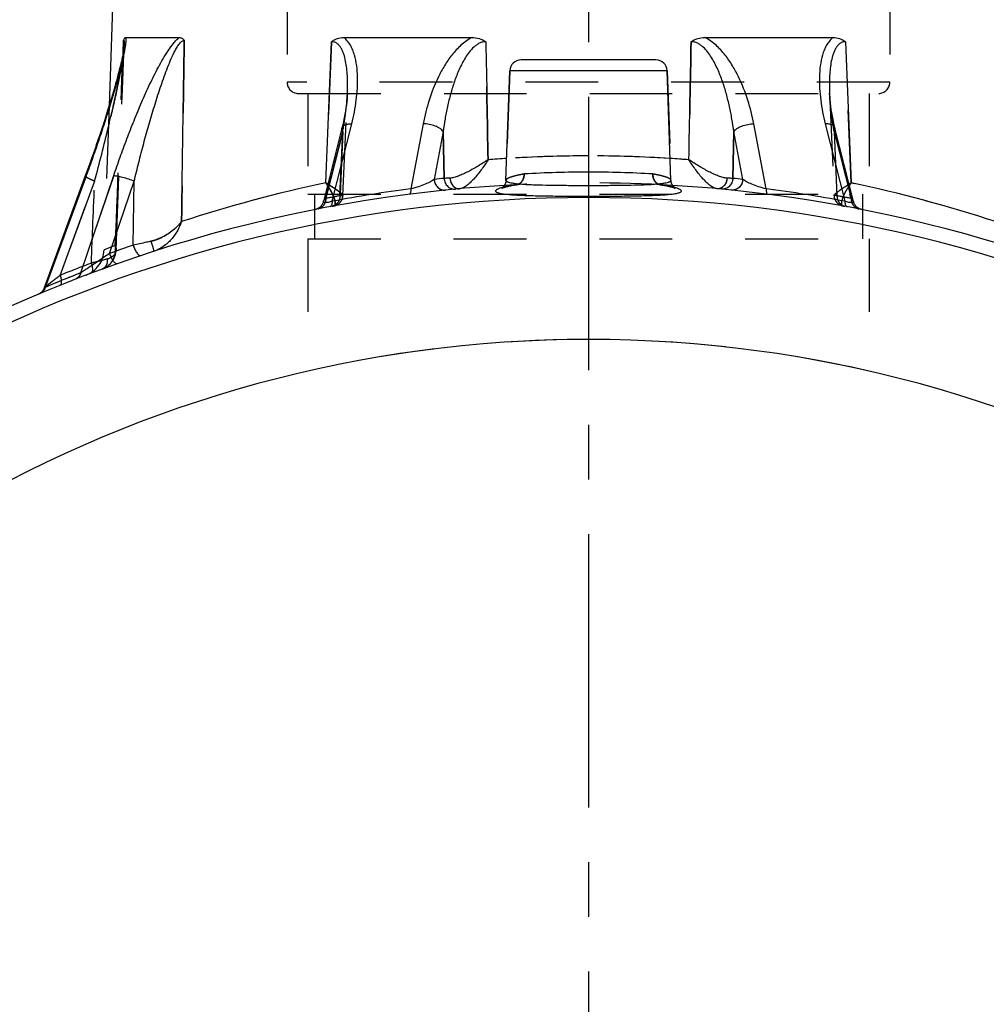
# Model space of a CAD drawing. Header units: millimetres. Extents: x 371 to 629, y 371 to 617.
# Tile 3 of 50: x 449 to 536, y 458 to 546. Entities that reach past the tile are written whole.
import ezdxf

# ---------------------------------------------------------------- set-up
doc = ezdxf.new("R2010")
doc.units = ezdxf.units.MM
doc.header["$LTSCALE"] = 65.185185
doc.linetypes.add('CENTER', pattern=[0.6, 0.375, -0.075, 0.075, -0.075])
doc.linetypes.add('HIDDEN', pattern=[0.2, 0.1, -0.1])
for name, color, linetype in [('ACHSEN_S', 7, 'CONTINUOUS'), ('FLAECHEN', 7, 'CONTINUOUS'), ('KOERPER', 7, 'CONTINUOUS'), ('KONST.EL_MIT_GEO', 7, 'CONTINUOUS')]:
    doc.layers.add(name, color=color, linetype=linetype)

msp = doc.modelspace()

# ---------------------------------------------------------------- linework, layer by layer
at = {"layer": 'ACHSEN_S', "color": 2, "linetype": 'CENTER'}
msp.add_line((500, 616.921), (500, 383.5), dxfattribs=at)
at = {"layer": 'FLAECHEN', "color": 7, "linetype": 'Continuous'}
for p, q in [((458.395, 574.002), (457.135, 537.905)), ((492.624, 531.233), (492.966, 541.035)), ((507.376, 531.233), (507.034, 541.035))]:
    msp.add_line(p, q, dxfattribs=at)
at = {"layer": 'FLAECHEN', "color": 8, "linetype": 'HIDDEN'}
for p, q in [((473.05, 549), (473.05, 540)), ((526.95, 549), (526.95, 540)), ((474.9, 539), (474.9, 530)), ((474.9, 539), (525.1, 539)), ((525.1, 539), (525.1, 530)), ((457.135, 537.905), (456.684, 525.003)), ((474.9, 530), (525.1, 530)), ((475.5, 530), (475.5, 526)), ((524.5, 530), (524.5, 526)), ((474.9, 526), (474.9, 514.164)), ((474.9, 526), (525.1, 526)), ((525.1, 526), (525.1, 514.164))]:
    msp.add_line(p, q, dxfattribs=at)
at = {"layer": 'FLAECHEN', "color": 7, "linetype": 'Continuous'}
msp.add_arc((500, 404.5), 112.5, 29.55991, 150.44009, dxfattribs=at)
at = {"layer": 'KOERPER', "color": 8, "linetype": 'HIDDEN'}
for p, q in [((492.966, 541.035), (492.624, 531.233)), ((507.034, 541.035), (507.376, 531.233))]:
    msp.add_line(p, q, dxfattribs=at)
at = {"layer": 'KONST.EL_MIT_GEO', "color": 8, "linetype": 'HIDDEN'}
for p, q in [((458.331, 539.361), (458.493, 543.342)), ((458.493, 543.352), (458.493, 543.336)), ((477.027, 543.626), (476.502, 530.995)), ((523.498, 530.995), (522.973, 543.626)), ((526.95, 540), (473.05, 540)), ((457.431, 538.885), (457.43, 538.884)), ((457.548, 539.286), (457.548, 539.285)), ((457.751, 525.019), (458.331, 539.365)), ((474.05, 539), (525.95, 539)), ((478.045, 529.879), (478.441, 539.011)), ((478.443, 539.038), (478.441, 539)), ((478.443, 539.038), (478.441, 539.001)), ((521.557, 539.038), (521.557, 539.038)), ((521.559, 539.003), (521.557, 539.038)), ((521.559, 539.011), (521.955, 529.879)), ((457.159, 537.984), (457.159, 537.983)), ((457.302, 538.453), (457.301, 538.452)), ((478.352, 537.973), (478.352, 537.972)), ((521.73, 537.405), (521.729, 537.407)), ((521.78, 537.11), (521.78, 537.113)), ((478.098, 536.501), (478.098, 536.498)), ((478.163, 536.811), (478.162, 536.808)), ((476.515, 529.607), (478.026, 535.584)), ((478.026, 535.584), (476.614, 530)), ((477.777, 529.847), (478.026, 535.584)), ((478.026, 535.584), (477.784, 530)), ((478.027, 536.184), (478.026, 536.181)), ((487.096, 531.401), (487.007, 535.584)), ((512.993, 535.584), (512.904, 531.401)), ((521.974, 536.183), (521.973, 536.184)), ((521.974, 535.584), (523.485, 529.607)), ((521.974, 535.584), (522.223, 529.847)), ((455.84, 531.166), (452.748, 522.733)), ((452.748, 522.733), (455.84, 531.166)), ((457.544, 531.651), (454.591, 522.959)), ((455.07, 531.606), (455.087, 531.651)), ((492.575, 530.965), (492.573, 530.961)), ((492.587, 531.005), (492.586, 531.001)), ((492.598, 531.047), (492.598, 531.043)), ((492.608, 531.09), (492.607, 531.087)), ((492.615, 531.136), (492.615, 531.132)), ((507.379, 531.182), (507.376, 531.233)), ((507.38, 531.178), (507.379, 531.182)), ((507.385, 531.131), (507.385, 531.134)), ((507.393, 531.085), (507.392, 531.088)), ((507.403, 531.041), (507.402, 531.044)), ((507.415, 530.998), (507.414, 531.002)), ((507.428, 530.958), (507.427, 530.961)), ((492.291, 530.562), (492.29, 530.561)), ((492.304, 530.572), (492.303, 530.571)), ((492.318, 530.584), (492.317, 530.583)), ((492.333, 530.597), (492.332, 530.596)), ((492.35, 530.612), (492.348, 530.61)), ((492.367, 530.628), (492.365, 530.627)), ((492.384, 530.646), (492.383, 530.645)), ((492.403, 530.666), (492.401, 530.664)), ((492.421, 530.688), (492.419, 530.686)), ((492.44, 530.711), (492.438, 530.709)), ((492.458, 530.736), (492.456, 530.734)), ((492.477, 530.763), (492.475, 530.761)), ((492.495, 530.792), (492.493, 530.79)), ((492.512, 530.823), (492.511, 530.82)), ((492.529, 530.856), (492.528, 530.853)), ((492.545, 530.89), (492.544, 530.887)), ((492.561, 530.926), (492.559, 530.923)), ((492.62, 530.647), (492.653, 530.655)), ((492.653, 530.655), (492.687, 530.664)), ((492.877, 530.707), (492.963, 530.725)), ((492.963, 530.725), (493.054, 530.744)), ((493.054, 530.744), (493.151, 530.763)), ((493.151, 530.763), (493.253, 530.782)), ((493.253, 530.782), (493.362, 530.801)), ((493.362, 530.801), (493.475, 530.821)), ((506.397, 530.842), (506.47, 530.83)), ((506.47, 530.83), (506.588, 530.81)), ((506.588, 530.81), (506.7, 530.79)), ((506.7, 530.79), (506.806, 530.771)), ((506.806, 530.771), (506.905, 530.752)), ((506.905, 530.752), (506.999, 530.733)), ((507.284, 530.671), (507.319, 530.662)), ((507.442, 530.92), (507.441, 530.923)), ((507.445, 530.63), (507.473, 530.623)), ((507.458, 530.883), (507.456, 530.886)), ((507.474, 530.849), (507.473, 530.851)), ((507.473, 530.623), (507.5, 530.615)), ((507.492, 530.816), (507.49, 530.818)), ((507.5, 530.615), (507.525, 530.608)), ((507.51, 530.785), (507.508, 530.787)), ((507.526, 530.608), (507.55, 530.601)), ((507.528, 530.756), (507.527, 530.758)), ((507.547, 530.729), (507.546, 530.731)), ((507.566, 530.704), (507.564, 530.706)), ((507.584, 530.681), (507.583, 530.683)), ((507.603, 530.66), (507.602, 530.661)), ((507.621, 530.64), (507.62, 530.642)), ((507.639, 530.623), (507.638, 530.624)), ((507.656, 530.607), (507.655, 530.608)), ((507.672, 530.592), (507.671, 530.593)), ((507.76, 530.529), (507.764, 530.527)), ((476.614, 530), (476.515, 529.607)), ((477.784, 530), (477.777, 529.847)), ((478.039, 529.873), (478.022, 529.872)), ((521.967, 529.761), (521.975, 529.718)), ((521.975, 529.718), (521.985, 529.675)), ((522.223, 529.847), (522.216, 530)), ((523.485, 529.607), (523.386, 530)), ((457.687, 525.4), (456.684, 525.003)), ((456.963, 524.189), (456.463, 524.059)), ((457.342, 523.884), (457.39, 523.948)), ((457.389, 523.946), (457.434, 524.012)), ((457.433, 524.01), (457.476, 524.078)), ((457.475, 524.076), (457.515, 524.146)), ((457.514, 524.145), (457.552, 524.217)), ((457.551, 524.215), (457.585, 524.289)), ((457.585, 524.288), (457.616, 524.363)), ((457.616, 524.362), (457.644, 524.44)), ((457.644, 524.439), (457.669, 524.517)), ((456.524, 523.294), (456.552, 523.305)), ((456.548, 523.303), (456.623, 523.334)), ((456.62, 523.332), (456.693, 523.366)), ((456.69, 523.364), (456.761, 523.4)), ((456.758, 523.399), (456.828, 523.437)), ((456.825, 523.436), (456.893, 523.477)), ((456.89, 523.475), (456.956, 523.52)), ((456.954, 523.518), (457.018, 523.565)), ((457.015, 523.563), (457.077, 523.612)), ((457.075, 523.61), (457.135, 523.662)), ((457.133, 523.66), (457.19, 523.714)), ((457.188, 523.713), (457.244, 523.769)), ((457.242, 523.767), (457.295, 523.827)), ((457.293, 523.825), (457.344, 523.886))]:
    msp.add_line(p, q, dxfattribs=at)
at = {"layer": 'KONST.EL_MIT_GEO', "color": 7, "linetype": 'Continuous'}
for p, q in [((458.421, 543.749), (458.372, 542.527)), ((458.634, 544), (463.4, 544)), ((476.502, 530.995), (477.027, 543.626)), ((478.118, 544), (489.585, 544)), ((510.415, 544), (521.882, 544)), ((522.973, 543.626), (523.498, 530.995)), ((458.349, 542.412), (458.328, 542.311)), ((458.368, 542.51), (458.349, 542.412)), ((458.386, 542.603), (458.368, 542.51)), ((458.403, 542.692), (458.386, 542.603)), ((458.418, 542.776), (458.403, 542.692)), ((458.432, 542.856), (458.418, 542.776)), ((458.444, 542.931), (458.432, 542.856)), ((458.188, 541.684), (458.142, 541.493)), ((458.23, 541.867), (458.188, 541.684)), ((458.257, 541.983), (458.23, 541.867)), ((458.282, 542.096), (458.257, 541.983)), ((458.306, 542.205), (458.282, 542.096)), ((458.328, 542.311), (458.306, 542.205)), ((506.034, 542), (493.966, 542)), ((457.981, 540.856), (457.92, 540.621)), ((458.039, 541.079), (457.981, 540.856)), ((458.092, 541.291), (458.039, 541.079)), ((458.142, 541.493), (458.092, 541.291)), ((507.034, 541.035), (492.966, 541.035)), ((457.709, 539.85), (457.603, 539.478)), ((457.783, 540.118), (457.709, 539.85)), ((457.854, 540.375), (457.783, 540.118)), ((457.92, 540.621), (457.854, 540.375)), ((457.49, 539.089), (457.368, 538.673)), ((457.603, 539.478), (457.49, 539.089)), ((457.232, 538.224), (457, 537.473)), ((457.368, 538.673), (457.232, 538.224)), ((457.001, 537.475), (456.872, 537.067)), ((456.737, 536.645), (456.594, 536.204)), ((456.873, 537.069), (456.737, 536.643)), ((477.076, 529.351), (478.827, 536.282)), ((485.215, 536.282), (484.12, 530.473)), ((515.88, 530.473), (514.785, 536.282)), ((521.173, 536.282), (522.924, 529.351)), ((456.446, 535.754), (456.291, 535.287)), ((456.595, 536.206), (456.446, 535.752)), ((477.957, 535.9), (476.3, 529.346)), ((487.007, 535.584), (486.203, 531.314)), ((487.007, 535.584), (487.096, 531.401)), ((512.904, 531.401), (512.993, 535.584)), ((513.797, 531.314), (512.993, 535.584)), ((523.7, 529.346), (522.043, 535.9)), ((456.13, 534.81), (455.96, 534.313)), ((456.292, 535.289), (456.129, 534.807)), ((455.784, 533.806), (455.598, 533.275)), ((455.961, 534.316), (455.783, 533.802)), ((455.405, 532.733), (455.201, 532.165)), ((455.599, 533.278), (455.404, 532.729)), ((455.202, 532.169), (455.005, 531.629)), ((455.005, 531.629), (451.332, 521.61)), ((455.07, 531.606), (451.421, 521.656)), ((454.591, 522.959), (457.544, 531.651)), ((455.087, 531.651), (455.07, 531.606)), ((457.172, 524.692), (459.372, 531.166)), ((459.294, 525.421), (459.372, 531.166))]:
    msp.add_line(p, q, dxfattribs=at)
for points in [[(458.493, 543.352), (458.493, 543.342), (458.492, 543.328), (458.491, 543.312), (458.49, 543.294), (458.488, 543.274), (458.486, 543.253), (458.484, 543.231), (458.482, 543.207), (458.479, 543.181), (458.476, 543.154), (458.472, 543.126), (458.468, 543.097), (458.464, 543.066), (458.46, 543.034), (458.455, 543.001), (458.45, 542.967), (458.444, 542.931)], [(478.443, 539.038), (478.441, 539.011), (478.427, 538.763), (478.408, 538.507), (478.383, 538.243), (478.352, 537.972), (478.314, 537.692), (478.27, 537.405), (478.22, 537.11), (478.162, 536.808), (478.098, 536.498), (478.026, 536.181), (477.957, 535.9)], [(522.043, 535.9), (521.973, 536.184), (521.902, 536.501), (521.837, 536.811), (521.78, 537.113), (521.729, 537.407), (521.686, 537.694), (521.648, 537.973), (521.617, 538.244), (521.592, 538.508), (521.572, 538.763), (521.559, 539.011), (521.557, 539.038)], [(492.624, 531.233), (492.624, 531.228), (492.621, 531.179), (492.615, 531.132), (492.607, 531.087), (492.598, 531.043), (492.586, 531.001), (492.573, 530.961), (492.559, 530.923), (492.544, 530.887), (492.528, 530.853), (492.511, 530.82), (492.493, 530.79), (492.475, 530.761), (492.456, 530.734), (492.438, 530.709), (492.419, 530.686), (492.401, 530.664), (492.383, 530.645), (492.365, 530.627), (492.348, 530.61), (492.332, 530.596), (492.317, 530.583), (492.303, 530.571), (492.29, 530.561), (492.278, 530.553), (492.268, 530.546), (492.259, 530.54), (492.251, 530.535), (492.245, 530.532), (492.241, 530.529), (492.238, 530.528), (492.237, 530.527)], [(507.76, 530.529), (507.762, 530.528), (507.763, 530.527), (507.764, 530.527), (507.763, 530.527), (507.76, 530.529), (507.756, 530.531), (507.75, 530.534), (507.743, 530.539), (507.735, 530.544), (507.725, 530.551), (507.713, 530.559), (507.701, 530.569), (507.687, 530.58), (507.672, 530.592), (507.656, 530.607), (507.639, 530.623), (507.621, 530.64), (507.603, 530.66), (507.584, 530.681), (507.566, 530.704), (507.547, 530.729), (507.528, 530.756), (507.51, 530.785), (507.492, 530.816), (507.474, 530.849), (507.458, 530.883), (507.442, 530.92), (507.428, 530.958), (507.415, 530.998), (507.403, 531.041), (507.393, 531.085), (507.385, 531.131), (507.38, 531.178), (507.376, 531.227), (507.376, 531.233)], [(476.3, 529.346), (476.291, 529.312), (476.278, 529.27), (476.263, 529.229), (476.246, 529.189), (476.228, 529.149), (476.207, 529.11), (476.186, 529.072), (476.162, 529.035), (476.137, 529), (476.11, 528.965), (476.082, 528.931), (476.053, 528.899), (476.022, 528.868), (475.99, 528.839), (475.956, 528.811), (475.921, 528.784), (475.886, 528.759), (475.849, 528.735), (475.811, 528.714), (475.772, 528.693), (475.732, 528.675), (475.692, 528.658), (475.651, 528.643), (475.609, 528.63), (475.567, 528.619), (475.524, 528.61)], [(524.476, 528.61), (524.433, 528.619), (524.391, 528.63), (524.349, 528.643), (524.308, 528.658), (524.268, 528.675), (524.228, 528.693), (524.189, 528.714), (524.151, 528.735), (524.114, 528.759), (524.079, 528.784), (524.044, 528.811), (524.01, 528.839), (523.978, 528.868), (523.947, 528.899), (523.918, 528.931), (523.89, 528.965), (523.863, 529), (523.838, 529.035), (523.814, 529.072), (523.793, 529.11), (523.772, 529.149), (523.754, 529.189), (523.737, 529.229), (523.722, 529.27), (523.709, 529.312), (523.7, 529.346)], [(451.332, 521.61), (451.321, 521.581), (451.305, 521.543), (451.287, 521.505), (451.267, 521.468), (451.246, 521.432), (451.224, 521.397), (451.2, 521.363), (451.175, 521.33), (451.148, 521.298), (451.12, 521.267), (451.091, 521.238), (451.061, 521.209), (451.029, 521.182), (450.997, 521.157)], [(450.997, 521.157), (450.963, 521.132), (450.928, 521.109), (450.893, 521.088), (450.856, 521.068), (450.819, 521.049), (450.782, 521.033)]]:
    msp.add_lwpolyline(points, dxfattribs=at)
at = {"layer": 'KONST.EL_MIT_GEO', "color": 8, "linetype": 'HIDDEN'}
for points in [[(478.314, 537.694), (478.271, 537.407), (478.22, 537.113), (478.22, 537.11)], [(521.686, 537.692), (521.648, 537.972), (521.648, 537.973)], [(521.902, 536.498), (521.838, 536.808), (521.837, 536.811)], [(492.624, 531.233), (492.621, 531.183), (492.621, 531.179)], [(492.237, 530.527), (492.237, 530.527), (492.238, 530.528), (492.241, 530.529), (492.245, 530.531), (492.251, 530.533), (492.258, 530.537), (492.267, 530.54), (492.277, 530.544), (492.288, 530.548), (492.301, 530.553), (492.315, 530.558), (492.331, 530.564), (492.348, 530.569), (492.366, 530.575), (492.385, 530.581), (492.406, 530.588), (492.428, 530.595)], [(492.429, 530.595), (492.452, 530.602), (492.477, 530.609)], [(492.476, 530.609), (492.502, 530.616), (492.53, 530.624), (492.559, 530.631), (492.589, 530.639), (492.62, 530.647)], [(492.687, 530.664), (492.722, 530.672), (492.759, 530.681)], [(492.759, 530.681), (492.797, 530.689), (492.836, 530.698), (492.877, 530.707)], [(493.475, 530.821), (493.595, 530.841), (493.603, 530.842)], [(506.999, 530.733), (507.087, 530.715), (507.129, 530.706), (507.17, 530.697), (507.209, 530.688), (507.247, 530.679), (507.283, 530.671)], [(507.318, 530.662), (507.352, 530.654), (507.384, 530.646)], [(507.385, 530.646), (507.415, 530.638), (507.445, 530.63)], [(507.55, 530.601), (507.573, 530.594), (507.595, 530.588), (507.615, 530.581), (507.634, 530.575), (507.652, 530.569), (507.669, 530.564), (507.684, 530.558), (507.698, 530.553), (507.711, 530.549), (507.722, 530.544), (507.732, 530.541), (507.741, 530.537), (507.748, 530.534), (507.754, 530.531), (507.758, 530.529), (507.76, 530.529)], [(477.221, 528.932), (477.261, 528.94), (477.304, 528.951), (477.346, 528.963), (477.388, 528.978), (477.43, 528.994), (477.47, 529.012), (477.51, 529.032), (477.548, 529.054), (477.586, 529.077), (477.623, 529.102), (477.659, 529.128), (477.693, 529.156), (477.726, 529.186), (477.758, 529.217), (477.788, 529.249), (477.817, 529.283), (477.845, 529.318), (477.87, 529.354), (477.895, 529.391), (477.917, 529.429), (477.938, 529.468), (477.957, 529.508), (477.974, 529.549), (477.99, 529.591), (478.003, 529.632), (478.015, 529.675), (478.025, 529.718), (478.033, 529.761), (478.039, 529.804), (478.043, 529.847), (478.045, 529.879)], [(521.955, 529.879), (521.957, 529.847), (521.961, 529.804), (521.967, 529.761)], [(521.985, 529.675), (521.997, 529.632), (522.01, 529.591), (522.026, 529.549)], [(522.026, 529.549), (522.043, 529.508), (522.062, 529.468), (522.083, 529.429), (522.105, 529.391), (522.13, 529.354), (522.155, 529.318), (522.183, 529.283), (522.212, 529.249), (522.242, 529.217), (522.274, 529.186), (522.307, 529.156), (522.341, 529.128), (522.377, 529.102), (522.414, 529.077), (522.452, 529.054), (522.49, 529.032), (522.53, 529.012), (522.57, 528.994), (522.612, 528.978), (522.654, 528.963), (522.696, 528.951), (522.739, 528.94), (522.779, 528.932)], [(457.669, 524.518), (457.691, 524.598), (457.71, 524.68), (457.725, 524.763), (457.738, 524.849), (457.746, 524.936), (457.751, 525.02)]]:
    msp.add_lwpolyline(points, dxfattribs=at)
for centre, radius, start, end in [((454.798, 543.502), 3.699, 357.46999, 357.66958), ((474.05, 540), 1, 180, 270), ((525.95, 540), 1, 270, 360), ((274.193, 579.898), 188.071, 344.9822, 346.50141), ((500.001, 418.131), 115.281, 90.00061, 94.46728), ((500, 418.166), 115.247, 90.00008, 93.63578), ((499.999, 418.15), 115.263, 86.36446, 89.99968), ((500, 418.155), 115.258, 85.53226, 89.99985), ((500, 433.108), 98.857, 90.00023, 93.33687), ((499.998, 433.068), 98.897, 86.66381, 89.99909), ((500.286, 416.595), 116.846, 101.74434, 108.29529), ((500, 404.5), 126.5, 86.59327, 93.40673), ((499.77, 416.802), 116.632, 71.69871, 78.26166), ((500.065, 407.704), 123.8, 97.40027, 100.7016), ((493.506, 531.441), 0.607, 272.93202, 279.17603), ((506.494, 531.441), 0.607, 260.82393, 267.07112), ((499.945, 407.769), 123.734, 79.29752, 82.60061), ((500.923, 404.465), 127.5, 100.45932, 101.03668), ((477.041, 529.914), 0.999, 280.41323, 357.65313), ((522.959, 529.914), 0.999, 182.34685, 259.58679), ((499.077, 404.465), 127.5, 78.96332, 79.54068), ((476.881, 529.734), 0.85, 280.46958, 288.95735), ((523.119, 529.734), 0.85, 251.04262, 259.53038), ((454.186, 525.09), 2.5, 290.81536, 358), ((604.937, -49.604), 592.566, 104.460819, 104.602614), ((500.382, 404.466), 127.499, 110.58991, 111.93782), ((500.649, 406.477), 125.257, 111.57419, 113.14179), ((500, 404.5), 112.5, 77.10817, 102.89183)]:
    msp.add_arc(centre, radius, start, end, dxfattribs=at)
at = {"layer": 'KONST.EL_MIT_GEO', "color": 7, "linetype": 'Continuous'}
for centre, radius, start, end in [((493.966, 541), 1, 90, 178), ((506.034, 541), 1, 2, 90), ((500.006, 418.063), 115.35, 93.63543, 94.46698), ((499.995, 418.07), 115.343, 85.533, 86.3646), ((500.23, 416.802), 116.632, 101.73834, 108.30129), ((470.197, 519.879), 12.779, 59.46666, 60.43767), ((470.842, 526.812), 7.038, 34.23659, 36.46511), ((499.077, 404.466), 127.499, 95.39193, 95.79496), ((500.923, 404.466), 127.499, 84.20504, 84.60807), ((529.868, 519.767), 12.909, 119.56721, 120.52848), ((529.183, 526.794), 7.069, 143.53981, 145.7585), ((499.714, 416.595), 116.846, 71.70471, 78.25566), ((500, 404.5), 126.5, 93.40673, 144.45093), ((500.055, 407.769), 123.734, 97.39939, 100.70248), ((493.731, 525.452), 5.33, 105.22661, 106.15033), ((500, 404.5), 126.5, 35.54907, 86.59327), ((506.312, 525.603), 5.173, 73.83559, 74.78667), ((499.935, 407.704), 123.8, 79.2984, 82.59973), ((500, 404.5), 125.188, 35.65012, 144.34988), ((499.618, 404.463), 127.502, 108.43722, 109.44528), ((500.632, 406.517), 125.214, 111.57392, 113.14206)]:
    msp.add_arc(centre, radius, start, end, dxfattribs=at)
for points, knots in [([(458.634, 544), (458.639, 543.921), (458.636, 543.745), (458.609, 543.464), (458.563, 543.15), (458.483, 542.691), (458.356, 542.087), (458.177, 541.339), (457.978, 540.567), (457.688, 539.511), (457.294, 538.173), (456.786, 536.555), (456.246, 534.924), (455.679, 533.287), (455.287, 532.196), (455.087, 531.651)], [0, 0, 0, 0, 0.018511, 0.040803, 0.065688, 0.092387, 0.14939, 0.209487, 0.271552, 0.334969, 0.46452, 0.596468, 0.729988, 0.864603, 1, 1, 1, 1]), ([(457.544, 531.651), (457.73, 532.199), (458.113, 533.296), (458.717, 534.934), (459.355, 536.566), (460.029, 538.187), (460.628, 539.522), (461.137, 540.574), (461.534, 541.347), (461.952, 542.099), (462.392, 542.815), (462.788, 543.37), (463.128, 543.759), (463.307, 543.927), (463.4, 544)], [0, 0, 0, 0, 0.126364, 0.253351, 0.380815, 0.508559, 0.63626, 0.699911, 0.763233, 0.825941, 0.887467, 0.946538, 0.974309, 1, 1, 1, 1]), ([(458.421, 543.749), (458.435, 543.788), (458.463, 543.855), (458.514, 543.937), (458.571, 543.988), (458.614, 544), (458.634, 544)], [0, 0, 0, 0, 0.35562, 0.628439, 0.833299, 1, 1, 1, 1]), ([(458.421, 543.749), (458.429, 543.75), (458.447, 543.743), (458.466, 543.717), (458.479, 543.678), (458.488, 543.629), (458.493, 543.57), (458.497, 543.476), (458.495, 543.403), (458.493, 543.352)], [0, 0, 0, 0, 0.05681, 0.126587, 0.221025, 0.34051, 0.48177, 0.640952, 1, 1, 1, 1]), ([(459.372, 531.166), (459.507, 531.723), (459.783, 532.839), (460.22, 534.51), (460.681, 536.178), (461.089, 537.563), (461.434, 538.666), (461.703, 539.49), (461.984, 540.309), (462.281, 541.119), (462.6, 541.913), (462.89, 542.556), (463.149, 543.042), (463.324, 543.322), (463.479, 543.519), (463.621, 543.665), (463.759, 543.751), (463.849, 543.749)], [0, 0, 0, 0, 0.127481, 0.255325, 0.383463, 0.511806, 0.576012, 0.640198, 0.704309, 0.76824, 0.831774, 0.894346, 0.924802, 0.953963, 0.967626, 0.980207, 1, 1, 1, 1]), ([(463.4, 544), (463.439, 544), (463.521, 543.99), (463.688, 543.925), (463.791, 543.826), (463.849, 543.749)], [0, 0, 0, 0, 0.224268, 0.45906, 1, 1, 1, 1]), ([(477.027, 543.626), (477.106, 543.689), (477.272, 543.799), (477.631, 543.956), (477.925, 544), (478.118, 544)], [0, 0, 0, 0, 0.256306, 0.507321, 1, 1, 1, 1]), ([(478.443, 539.038), (478.452, 539.266), (478.464, 539.72), (478.453, 540.398), (478.409, 541.066), (478.323, 541.72), (478.206, 542.251), (478.071, 542.654), (477.946, 542.94), (477.789, 543.202), (477.589, 543.428), (477.332, 543.592), (477.129, 543.628), (477.027, 543.626)], [0, 0, 0, 0, 0.132282, 0.263383, 0.393026, 0.520784, 0.645964, 0.707292, 0.76752, 0.826456, 0.884081, 0.941132, 1, 1, 1, 1]), ([(478.827, 536.282), (479.003, 536.978), (479.21, 538.03), (479.346, 539.436), (479.367, 540.467), (479.294, 541.471), (479.135, 542.279), (478.926, 542.886), (478.723, 543.31), (478.462, 543.694), (478.24, 543.909), (478.118, 544)], [0, 0, 0, 0, 0.266484, 0.396527, 0.524049, 0.648609, 0.769589, 0.828584, 0.886498, 0.94346, 1, 1, 1, 1]), ([(489.585, 544), (489.225, 543.819), (488.57, 543.341), (487.77, 542.458), (487.112, 541.494), (486.39, 540.161), (485.71, 538.429), (485.349, 536.997), (485.215, 536.282)], [0, 0, 0, 0, 0.132689, 0.262809, 0.390355, 0.515708, 0.760844, 1, 1, 1, 1]), ([(490.822, 543.626), (490.722, 543.628), (490.52, 543.603), (490.235, 543.494), (489.974, 543.335), (489.662, 543.078), (489.327, 542.701), (488.988, 542.206), (488.696, 541.689), (488.441, 541.156), (488.214, 540.615), (487.945, 539.885), (487.66, 538.961), (487.384, 537.841), (487.165, 536.715), (487.054, 535.961), (487.007, 535.585)], [0, 0, 0, 0, 0.032001, 0.064405, 0.096914, 0.129352, 0.193745, 0.257595, 0.320973, 0.383958, 0.446612, 0.508976, 0.63294, 0.756043, 0.878377, 1, 1, 1, 1]), ([(489.585, 544), (489.802, 544), (490.241, 543.943), (490.643, 543.751), (490.822, 543.626)], [0, 0, 0, 0, 0.498856, 1, 1, 1, 1]), ([(509.178, 543.626), (509.357, 543.751), (509.759, 543.943), (510.198, 544), (510.415, 544)], [0, 0, 0, 0, 0.501144, 1, 1, 1, 1]), ([(512.993, 535.585), (512.946, 535.961), (512.835, 536.715), (512.616, 537.841), (512.34, 538.961), (512.055, 539.885), (511.786, 540.615), (511.559, 541.156), (511.304, 541.689), (511.012, 542.206), (510.673, 542.701), (510.338, 543.078), (510.026, 543.335), (509.765, 543.494), (509.48, 543.603), (509.278, 543.628), (509.178, 543.626)], [0, 0, 0, 0, 0.121623, 0.243957, 0.367059, 0.491023, 0.553388, 0.616041, 0.679026, 0.742404, 0.806255, 0.870648, 0.903086, 0.935596, 0.967999, 1, 1, 1, 1]), ([(514.785, 536.282), (514.651, 536.997), (514.29, 538.429), (513.61, 540.161), (512.888, 541.494), (512.23, 542.458), (511.43, 543.341), (510.775, 543.819), (510.415, 544)], [0, 0, 0, 0, 0.239156, 0.484291, 0.609643, 0.737189, 0.867311, 1, 1, 1, 1]), ([(521.882, 544), (521.76, 543.909), (521.538, 543.694), (521.277, 543.31), (521.074, 542.886), (520.865, 542.279), (520.706, 541.471), (520.633, 540.467), (520.654, 539.436), (520.79, 538.03), (520.997, 536.978), (521.173, 536.282)], [0, 0, 0, 0, 0.056541, 0.113503, 0.171417, 0.230413, 0.351392, 0.475952, 0.603473, 0.733517, 1, 1, 1, 1]), ([(522.973, 543.626), (522.871, 543.628), (522.668, 543.592), (522.411, 543.428), (522.211, 543.202), (522.054, 542.94), (521.929, 542.654), (521.794, 542.251), (521.677, 541.72), (521.591, 541.066), (521.547, 540.398), (521.536, 539.72), (521.548, 539.266), (521.557, 539.038)], [0, 0, 0, 0, 0.058867, 0.115918, 0.173544, 0.232481, 0.292709, 0.354037, 0.479217, 0.606975, 0.736618, 0.867718, 1, 1, 1, 1]), ([(521.882, 544), (522.075, 544), (522.369, 543.956), (522.728, 543.799), (522.894, 543.689), (522.973, 543.626)], [0, 0, 0, 0, 0.492678, 0.743694, 1, 1, 1, 1]), ([(477.957, 535.9), (477.964, 535.928), (477.988, 535.986), (478.049, 536.062), (478.133, 536.127), (478.281, 536.204), (478.516, 536.267), (478.718, 536.281), (478.827, 536.282)], [0, 0, 0, 0, 0.088017, 0.18163, 0.2852, 0.401403, 0.674802, 1, 1, 1, 1]), ([(487.007, 535.584), (486.933, 535.691), (486.704, 535.888), (486.275, 536.1), (485.763, 536.243), (485.397, 536.281), (485.215, 536.282)], [0, 0, 0, 0, 0.197963, 0.4458, 0.722717, 1, 1, 1, 1]), ([(512.993, 535.584), (513.067, 535.691), (513.296, 535.888), (513.725, 536.1), (514.237, 536.243), (514.603, 536.281), (514.785, 536.282)], [0, 0, 0, 0, 0.197963, 0.4458, 0.722717, 1, 1, 1, 1]), ([(522.043, 535.9), (522.036, 535.928), (522.012, 535.986), (521.951, 536.062), (521.867, 536.127), (521.719, 536.204), (521.484, 536.267), (521.282, 536.281), (521.173, 536.282)], [0, 0, 0, 0, 0.088017, 0.18163, 0.2852, 0.401403, 0.674802, 1, 1, 1, 1]), ([(491.022, 533.063), (490.729, 532.872), (490.143, 532.501), (489.397, 532.077), (488.803, 531.786), (488.383, 531.61), (487.99, 531.482), (487.733, 531.435), (487.613, 531.428)], [0, 0, 0, 0, 0.275237, 0.546245, 0.675043, 0.795777, 0.905167, 1, 1, 1, 1]), ([(491.022, 533.063), (490.823, 532.755), (490.421, 532.164), (489.878, 531.479), (489.425, 531.016), (489.103, 530.744), (488.794, 530.553), (488.579, 530.483), (488.479, 530.474)], [0, 0, 0, 0, 0.296785, 0.578599, 0.706361, 0.820803, 0.918928, 1, 1, 1, 1]), ([(512.387, 531.428), (512.267, 531.435), (512.01, 531.482), (511.617, 531.61), (511.197, 531.786), (510.603, 532.077), (509.857, 532.501), (509.271, 532.872), (508.978, 533.063)], [0, 0, 0, 0, 0.094833, 0.204223, 0.324957, 0.453755, 0.724763, 1, 1, 1, 1]), ([(511.521, 530.474), (511.421, 530.483), (511.206, 530.553), (510.897, 530.744), (510.575, 531.016), (510.122, 531.479), (509.579, 532.164), (509.177, 532.755), (508.978, 533.063)], [0, 0, 0, 0, 0.081072, 0.179197, 0.293639, 0.421401, 0.703215, 1, 1, 1, 1]), ([(455.087, 531.651), (455.076, 531.651), (455.057, 531.651), (455.029, 531.647), (455.009, 531.639), (455.005, 531.629)], [0, 0, 0, 0, 0.371912, 0.656433, 1, 1, 1, 1]), ([(457.544, 531.651), (457.593, 531.652), (457.704, 531.644), (457.969, 531.606), (458.36, 531.514), (458.86, 531.362), (459.203, 531.235), (459.372, 531.166)], [0, 0, 0, 0, 0.077188, 0.175529, 0.42309, 0.710737, 1, 1, 1, 1]), ([(486.203, 531.314), (486.156, 531.276), (486.048, 531.201), (485.785, 531.049), (485.371, 530.857), (484.786, 530.642), (484.352, 530.522), (484.12, 530.473)], [0, 0, 0, 0, 0.080035, 0.174184, 0.403463, 0.68464, 1, 1, 1, 1]), ([(486.203, 531.314), (486.21, 531.179), (486.273, 530.912), (486.469, 530.634), (486.678, 530.475), (486.908, 530.365), (487.103, 530.341), (487.227, 530.354)], [0, 0, 0, 0, 0.258691, 0.51249, 0.63712, 0.759838, 1, 1, 1, 1]), ([(487.613, 531.428), (487.562, 531.425), (487.39, 531.416), (487.217, 531.406), (487.096, 531.401)], [0, 0, 0, 0, 0.294943, 1, 1, 1, 1]), ([(487.096, 531.401), (487.102, 531.267), (487.164, 531.001), (487.359, 530.724), (487.566, 530.564), (487.795, 530.454), (487.989, 530.429), (488.113, 530.44)], [0, 0, 0, 0, 0.258695, 0.512462, 0.63708, 0.759797, 1, 1, 1, 1]), ([(487.613, 531.428), (487.622, 531.297), (487.679, 531.042), (487.871, 530.719), (488.11, 530.537), (488.321, 530.474), (488.427, 530.47), (488.479, 530.474)], [0, 0, 0, 0, 0.277649, 0.540204, 0.778684, 0.890707, 1, 1, 1, 1]), ([(492.624, 531.233), (492.624, 531.221), (492.63, 531.194), (492.658, 531.16), (492.703, 531.127), (492.765, 531.097), (492.844, 531.068), (492.982, 531.029), (493.197, 530.986), (493.505, 530.943), (493.875, 530.907), (494.305, 530.875), (494.789, 530.85), (495.324, 530.829), (496.124, 530.806), (497.206, 530.788), (498.576, 530.778), (499.519, 530.775), (500, 530.775)], [0, 0, 0, 0, 0.00485, 0.010533, 0.017764, 0.026894, 0.038085, 0.05141, 0.084539, 0.126242, 0.176243, 0.234128, 0.299375, 0.371375, 0.449443, 0.620729, 0.806638, 1, 1, 1, 1]), ([(500, 530.775), (500.481, 530.775), (501.424, 530.778), (502.794, 530.788), (503.876, 530.806), (504.676, 530.829), (505.211, 530.85), (505.695, 530.875), (506.125, 530.907), (506.495, 530.943), (506.803, 530.986), (507.018, 531.029), (507.156, 531.068), (507.235, 531.097), (507.297, 531.127), (507.342, 531.16), (507.37, 531.194), (507.376, 531.221), (507.376, 531.233)], [0, 0, 0, 0, 0.193362, 0.379271, 0.550556, 0.628624, 0.700624, 0.765872, 0.823756, 0.873757, 0.91546, 0.94859, 0.961915, 0.973106, 0.982236, 0.989467, 0.99515, 1, 1, 1, 1]), ([(512.387, 531.428), (512.378, 531.297), (512.321, 531.042), (512.129, 530.719), (511.89, 530.537), (511.679, 530.474), (511.573, 530.47), (511.521, 530.474)], [0, 0, 0, 0, 0.277649, 0.540204, 0.778683, 0.890707, 1, 1, 1, 1]), ([(512.904, 531.401), (512.898, 531.267), (512.836, 531.001), (512.641, 530.724), (512.434, 530.564), (512.205, 530.454), (512.011, 530.429), (511.887, 530.44)], [0, 0, 0, 0, 0.258695, 0.512462, 0.63708, 0.759797, 1, 1, 1, 1]), ([(512.904, 531.401), (512.869, 531.403), (512.697, 531.411), (512.525, 531.421), (512.387, 531.428)], [0, 0, 0, 0, 0.20374, 1, 1, 1, 1]), ([(513.797, 531.314), (513.79, 531.179), (513.727, 530.912), (513.531, 530.634), (513.322, 530.475), (513.092, 530.365), (512.897, 530.341), (512.773, 530.354)], [0, 0, 0, 0, 0.258691, 0.51249, 0.63712, 0.759838, 1, 1, 1, 1]), ([(515.88, 530.473), (515.648, 530.522), (515.214, 530.642), (514.629, 530.857), (514.215, 531.049), (513.952, 531.201), (513.844, 531.276), (513.797, 531.314)], [0, 0, 0, 0, 0.31536, 0.596537, 0.825816, 0.919965, 1, 1, 1, 1]), ([(484.12, 530.473), (484.118, 530.406), (484.111, 530.288), (484.087, 530.15), (484.057, 530.066), (484.03, 530.013), (483.997, 529.984), (483.974, 529.981)], [0, 0, 0, 0, 0.372125, 0.665811, 0.779607, 0.871244, 1, 1, 1, 1]), ([(492.248, 530.572), (492.192, 530.556), (492.09, 530.524), (491.952, 530.473), (491.843, 530.424), (491.763, 530.376), (491.71, 530.33), (491.684, 530.279), (491.701, 530.226), (491.749, 530.185), (491.823, 530.148), (491.926, 530.112), (492.058, 530.078), (492.218, 530.047), (492.407, 530.018), (492.714, 529.98), (493.164, 529.941), (493.777, 529.905), (494.483, 529.876), (495.27, 529.854), (496.128, 529.838), (497.044, 529.826), (498.341, 529.817), (499.331, 529.814), (500, 529.814)], [0, 0, 0, 0, 0.019263, 0.035487, 0.048678, 0.058908, 0.066407, 0.071833, 0.076808, 0.083315, 0.092371, 0.104343, 0.11936, 0.137456, 0.158618, 0.182802, 0.239964, 0.30824, 0.386708, 0.474264, 0.569645, 0.671457, 0.778191, 1, 1, 1, 1]), ([(500, 529.814), (500.669, 529.814), (501.659, 529.817), (502.956, 529.826), (503.872, 529.838), (504.73, 529.854), (505.517, 529.876), (506.223, 529.905), (506.836, 529.941), (507.286, 529.98), (507.593, 530.018), (507.782, 530.047), (507.942, 530.078), (508.074, 530.112), (508.177, 530.148), (508.251, 530.185), (508.299, 530.226), (508.316, 530.279), (508.29, 530.33), (508.237, 530.376), (508.157, 530.424), (508.048, 530.473), (507.91, 530.524), (507.808, 530.556), (507.752, 530.572)], [0, 0, 0, 0, 0.221809, 0.328543, 0.430354, 0.525736, 0.613292, 0.69176, 0.760036, 0.817198, 0.841383, 0.862544, 0.880641, 0.895658, 0.90763, 0.916686, 0.923192, 0.928168, 0.933594, 0.941092, 0.951323, 0.964513, 0.980737, 1, 1, 1, 1]), ([(515.88, 530.473), (515.882, 530.406), (515.889, 530.288), (515.913, 530.15), (515.943, 530.066), (515.97, 530.013), (516.003, 529.984), (516.026, 529.981)], [0, 0, 0, 0, 0.372125, 0.665812, 0.779607, 0.871245, 1, 1, 1, 1]), ([(477.076, 529.351), (476.956, 529.315), (476.787, 529.27), (476.577, 529.236), (476.462, 529.229), (476.379, 529.237), (476.321, 529.259), (476.293, 529.301), (476.296, 529.331), (476.3, 529.346)], [0, 0, 0, 0, 0.436363, 0.608693, 0.741681, 0.836502, 0.900729, 0.949002, 1, 1, 1, 1]), ([(477.076, 529.351), (477.073, 529.287), (477.061, 529.172), (477.026, 529.039), (476.985, 528.957), (476.944, 528.901), (476.9, 528.873), (476.871, 528.868)], [0, 0, 0, 0, 0.344733, 0.625052, 0.739675, 0.838286, 1, 1, 1, 1]), ([(523.7, 529.346), (523.704, 529.331), (523.707, 529.301), (523.679, 529.259), (523.621, 529.237), (523.538, 529.229), (523.423, 529.236), (523.213, 529.27), (523.044, 529.315), (522.924, 529.351)], [0, 0, 0, 0, 0.050998, 0.099271, 0.163498, 0.258319, 0.391307, 0.563637, 1, 1, 1, 1]), ([(522.924, 529.351), (522.927, 529.287), (522.939, 529.172), (522.974, 529.039), (523.015, 528.957), (523.056, 528.901), (523.1, 528.873), (523.129, 528.868)], [0, 0, 0, 0, 0.344732, 0.625052, 0.739675, 0.838286, 1, 1, 1, 1]), ([(463.606, 527.534), (463.458, 527.344), (463.11, 526.969), (462.484, 526.473), (461.735, 526.048), (461.172, 525.85), (460.876, 525.783)], [0, 0, 0, 0, 0.219881, 0.46218, 0.724023, 1, 1, 1, 1]), ([(463.606, 527.534), (463.509, 527.249), (463.319, 526.829), (462.986, 526.31), (462.591, 525.814), (461.996, 525.273), (461.419, 524.973), (461.115, 524.875)], [0, 0, 0, 0, 0.240469, 0.364628, 0.490651, 0.74557, 1, 1, 1, 1]), ([(460.876, 525.783), (460.741, 525.752), (460.214, 525.632), (459.686, 525.511), (459.294, 525.421)], [0, 0, 0, 0, 0.255532, 1, 1, 1, 1]), ([(460.876, 525.783), (460.895, 525.724), (460.931, 525.608), (460.982, 525.441), (461.027, 525.287), (461.064, 525.152), (461.092, 525.042), (461.109, 524.966), (461.117, 524.921), (461.119, 524.898), (461.12, 524.884), (461.117, 524.876), (461.115, 524.875)], [0, 0, 0, 0, 0.197379, 0.385414, 0.557484, 0.707519, 0.830252, 0.921421, 0.95418, 0.978055, 0.993036, 1, 1, 1, 1]), ([(459.294, 525.421), (459.333, 525.29), (459.404, 525.102), (459.525, 524.874), (459.62, 524.732), (459.717, 524.619), (459.812, 524.54), (459.905, 524.497), (459.967, 524.498), (459.992, 524.507)], [0, 0, 0, 0, 0.334834, 0.491012, 0.632243, 0.754281, 0.854724, 0.934395, 1, 1, 1, 1]), ([(457.172, 524.692), (456.953, 524.54), (456.507, 524.233), (455.837, 523.776), (455.284, 523.403), (454.869, 523.132), (454.679, 523.011), (454.591, 522.959)], [0, 0, 0, 0, 0.257203, 0.522239, 0.782426, 0.901618, 1, 1, 1, 1]), ([(457.172, 524.692), (457.213, 524.562), (457.288, 524.374), (457.413, 524.147), (457.51, 524.005), (457.609, 523.893), (457.706, 523.815), (457.8, 523.773), (457.862, 523.776), (457.887, 523.784)], [0, 0, 0, 0, 0.334755, 0.491067, 0.632462, 0.754628, 0.855101, 0.934654, 1, 1, 1, 1]), ([(454.591, 522.959), (454.56, 522.831), (454.473, 522.647), (454.286, 522.469), (454.175, 522.408), (454.118, 522.386)], [0, 0, 0, 0, 0.513499, 0.759019, 1, 1, 1, 1]), ([(451.421, 521.656), (451.383, 521.531), (451.257, 521.298), (451.041, 521.142), (450.924, 521.093)], [0, 0, 0, 0, 0.506902, 1, 1, 1, 1]), ([(451.421, 521.656), (451.408, 521.647), (451.381, 521.631), (451.364, 521.619), (451.33, 521.603), (451.332, 521.61)], [0, 0, 0, 0, 0.470047, 0.798445, 1, 1, 1, 1])]:
    msp.add_open_spline(points, degree=3, knots=knots, dxfattribs=at)
at = {"layer": 'KONST.EL_MIT_GEO', "color": 8, "linetype": 'HIDDEN'}
for points, knots in [([(458.493, 543.352), (458.489, 543.248), (458.472, 543.031), (458.419, 542.575), (458.328, 541.976), (458.2, 541.239), (458.057, 540.485), (457.904, 539.722), (457.687, 538.694), (457.4, 537.402), (457.035, 535.848), (456.524, 533.765), (456.119, 532.205), (455.84, 531.166)], [0, 0, 0, 0, 0.025032, 0.052302, 0.110244, 0.170563, 0.232172, 0.294588, 0.357559, 0.484617, 0.612663, 0.741363, 1, 1, 1, 1]), ([(457.068, 535.998), (457.22, 536.632), (457.44, 537.58), (457.719, 538.845), (457.917, 539.785), (458.103, 540.716), (458.271, 541.629), (458.391, 542.372), (458.463, 542.939), (458.487, 543.209), (458.493, 543.339)], [0, 0, 0, 0, 0.260992, 0.390516, 0.519066, 0.64618, 0.770962, 0.891286, 0.948072, 1, 1, 1, 1]), ([(478.026, 535.585), (478.135, 536.158), (478.316, 537.305), (478.418, 538.462), (478.443, 539.038)], [0, 0, 0, 0, 0.503499, 1, 1, 1, 1]), ([(521.557, 539.038), (521.582, 538.462), (521.684, 537.305), (521.865, 536.158), (521.974, 535.585)], [0, 0, 0, 0, 0.496501, 1, 1, 1, 1]), ([(521.974, 535.585), (521.866, 536.153), (521.687, 537.288), (521.585, 538.434), (521.559, 539.003)], [0, 0, 0, 0, 0.503454, 1, 1, 1, 1]), ([(478.026, 535.584), (477.995, 535.634), (477.946, 535.736), (477.945, 535.85), (477.957, 535.9)], [0, 0, 0, 0, 0.537804, 1, 1, 1, 1]), ([(521.974, 535.584), (522.005, 535.634), (522.054, 535.736), (522.055, 535.85), (522.043, 535.9)], [0, 0, 0, 0, 0.537804, 1, 1, 1, 1]), ([(455.005, 531.629), (455.002, 531.62), (455.011, 531.601), (455.029, 531.582), (455.064, 531.551), (455.127, 531.508), (455.271, 531.424), (455.511, 531.306), (455.722, 531.215), (455.84, 531.166)], [0, 0, 0, 0, 0.029849, 0.054334, 0.086283, 0.173056, 0.289606, 0.602752, 1, 1, 1, 1]), ([(455.005, 531.629), (455.002, 531.62), (455.011, 531.601), (455.029, 531.582), (455.064, 531.551), (455.127, 531.508), (455.271, 531.424), (455.511, 531.306), (455.722, 531.215), (455.84, 531.166)], [0, 0, 0, 0, 0.029849, 0.054334, 0.086284, 0.173056, 0.289606, 0.602753, 1, 1, 1, 1]), ([(455.087, 531.651), (455.076, 531.651), (455.057, 531.651), (455.029, 531.647), (455.009, 531.639), (455.005, 531.629)], [0, 0, 0, 0, 0.371912, 0.656434, 1, 1, 1, 1]), ([(476.502, 530.995), (476.592, 530.873), (476.758, 530.633), (476.973, 530.274), (477.143, 529.936), (477.265, 529.631), (477.338, 529.369), (477.359, 529.18), (477.342, 529.062), (477.317, 528.997), (477.276, 528.95), (477.24, 528.936), (477.221, 528.932)], [0, 0, 0, 0, 0.194766, 0.375424, 0.538499, 0.680422, 0.797733, 0.887751, 0.922542, 0.951317, 0.976001, 1, 1, 1, 1]), ([(476.502, 530.995), (476.613, 530.932), (476.824, 530.808), (477.121, 530.621), (477.383, 530.445), (477.607, 530.283), (477.766, 530.159), (477.87, 530.07), (477.931, 530.015), (477.979, 529.968), (478.015, 529.93), (478.036, 529.902), (478.045, 529.886), (478.045, 529.879)], [0, 0, 0, 0, 0.199417, 0.383466, 0.549517, 0.69468, 0.815766, 0.866205, 0.909301, 0.944599, 0.971664, 0.990136, 1, 1, 1, 1]), ([(486.203, 531.314), (486.21, 531.179), (486.273, 530.912), (486.469, 530.634), (486.678, 530.475), (486.908, 530.365), (487.103, 530.341), (487.227, 530.354)], [0, 0, 0, 0, 0.258691, 0.51249, 0.63712, 0.759838, 1, 1, 1, 1]), ([(487.613, 531.428), (487.622, 531.297), (487.679, 531.042), (487.871, 530.719), (488.11, 530.537), (488.321, 530.474), (488.427, 530.47), (488.479, 530.474)], [0, 0, 0, 0, 0.277649, 0.540204, 0.778683, 0.890707, 1, 1, 1, 1]), ([(494.246, 531.797), (494.124, 531.775), (493.893, 531.73), (493.569, 531.658), (493.291, 531.585), (493.06, 531.513), (492.877, 531.443), (492.757, 531.383), (492.688, 531.333), (492.646, 531.294), (492.625, 531.256), (492.624, 531.233)], [0, 0, 0, 0, 0.213051, 0.402157, 0.566173, 0.704188, 0.815631, 0.900504, 0.933343, 0.960267, 1, 1, 1, 1]), ([(494.246, 531.797), (494.248, 531.682), (494.221, 531.457), (494.089, 531.157), (493.878, 530.933), (493.694, 530.857), (493.603, 530.842)], [0, 0, 0, 0, 0.277021, 0.537872, 0.777233, 1, 1, 1, 1]), ([(493.603, 530.842), (493.694, 530.857), (493.878, 530.933), (494.089, 531.157), (494.221, 531.457), (494.248, 531.682), (494.246, 531.797)], [0, 0, 0, 0, 0.222767, 0.462128, 0.722979, 1, 1, 1, 1]), ([(506.397, 530.842), (506.306, 530.857), (506.122, 530.933), (505.911, 531.157), (505.779, 531.457), (505.752, 531.682), (505.754, 531.797)], [0, 0, 0, 0, 0.222767, 0.462128, 0.722979, 1, 1, 1, 1]), ([(505.754, 531.797), (505.752, 531.682), (505.779, 531.457), (505.911, 531.157), (506.122, 530.933), (506.306, 530.857), (506.397, 530.842)], [0, 0, 0, 0, 0.277021, 0.537872, 0.777233, 1, 1, 1, 1]), ([(507.376, 531.233), (507.375, 531.256), (507.354, 531.294), (507.312, 531.333), (507.243, 531.383), (507.123, 531.443), (506.94, 531.513), (506.709, 531.585), (506.431, 531.658), (506.107, 531.73), (505.876, 531.775), (505.754, 531.797)], [0, 0, 0, 0, 0.039733, 0.066657, 0.099496, 0.184369, 0.295812, 0.433827, 0.597843, 0.786949, 1, 1, 1, 1]), ([(512.387, 531.428), (512.378, 531.297), (512.321, 531.042), (512.129, 530.719), (511.89, 530.537), (511.679, 530.474), (511.573, 530.47), (511.521, 530.474)], [0, 0, 0, 0, 0.277649, 0.540204, 0.778684, 0.890707, 1, 1, 1, 1]), ([(513.797, 531.314), (513.79, 531.179), (513.727, 530.912), (513.531, 530.634), (513.322, 530.475), (513.092, 530.365), (512.897, 530.341), (512.773, 530.354)], [0, 0, 0, 0, 0.258691, 0.51249, 0.63712, 0.759838, 1, 1, 1, 1]), ([(521.955, 529.879), (521.955, 529.886), (521.964, 529.902), (521.985, 529.93), (522.021, 529.968), (522.069, 530.015), (522.13, 530.07), (522.234, 530.159), (522.393, 530.283), (522.617, 530.445), (522.879, 530.621), (523.176, 530.808), (523.387, 530.932), (523.498, 530.995)], [0, 0, 0, 0, 0.009864, 0.028336, 0.055401, 0.090699, 0.133795, 0.184234, 0.30532, 0.450483, 0.616534, 0.800583, 1, 1, 1, 1]), ([(522.779, 528.932), (522.76, 528.936), (522.724, 528.95), (522.683, 528.997), (522.658, 529.062), (522.641, 529.18), (522.662, 529.369), (522.735, 529.631), (522.857, 529.936), (523.027, 530.274), (523.242, 530.633), (523.408, 530.873), (523.498, 530.995)], [0, 0, 0, 0, 0.023999, 0.048683, 0.077458, 0.112249, 0.202267, 0.319578, 0.461501, 0.624576, 0.805234, 1, 1, 1, 1]), ([(477.221, 528.932), (477.239, 528.935), (477.272, 528.948), (477.311, 528.988), (477.337, 529.045), (477.357, 529.149), (477.347, 529.315), (477.292, 529.545), (477.194, 529.816), (477.055, 530.118), (476.876, 530.442), (476.736, 530.66), (476.661, 530.771)], [0, 0, 0, 0, 0.025224, 0.05083, 0.080011, 0.114738, 0.203712, 0.319514, 0.460116, 0.622528, 0.803548, 1, 1, 1, 1]), ([(478.045, 529.879), (478.045, 529.885), (478.037, 529.9), (478.019, 529.925), (477.988, 529.959), (477.947, 530), (477.893, 530.05), (477.802, 530.129), (477.663, 530.24), (477.467, 530.385), (477.236, 530.545), (476.974, 530.715), (476.788, 530.828), (476.69, 530.886)], [0, 0, 0, 0, 0.01005, 0.028469, 0.055308, 0.090262, 0.132947, 0.18295, 0.303251, 0.447963, 0.6141, 0.79894, 1, 1, 1, 1]), ([(493.481, 530.832), (493.367, 530.813), (493.148, 530.776), (492.839, 530.716), (492.564, 530.655), (492.371, 530.607), (492.27, 530.578), (492.248, 530.572)], [0, 0, 0, 0, 0.276378, 0.526722, 0.74998, 0.945276, 1, 1, 1, 1]), ([(493.481, 530.832), (493.266, 530.797), (492.881, 530.728), (492.499, 530.641), (492.331, 530.595)], [0, 0, 0, 0, 0.555866, 1, 1, 1, 1]), ([(507.752, 530.572), (507.73, 530.578), (507.629, 530.607), (507.436, 530.655), (507.161, 530.716), (506.852, 530.776), (506.633, 530.813), (506.519, 530.832)], [0, 0, 0, 0, 0.054732, 0.250026, 0.473282, 0.723625, 1, 1, 1, 1]), ([(507.669, 530.595), (507.501, 530.641), (507.119, 530.728), (506.734, 530.797), (506.519, 530.832)], [0, 0, 0, 0, 0.444129, 1, 1, 1, 1]), ([(476.515, 529.607), (476.515, 529.496), (476.479, 529.274), (476.325, 528.98), (476.085, 528.76), (475.885, 528.68), (475.783, 528.66)], [0, 0, 0, 0, 0.259125, 0.512152, 0.758328, 1, 1, 1, 1]), ([(476.3, 529.346), (476.305, 529.365), (476.326, 529.408), (476.395, 529.499), (476.464, 529.563), (476.515, 529.607)], [0, 0, 0, 0, 0.18, 0.408216, 1, 1, 1, 1]), ([(477.777, 529.847), (477.777, 529.734), (477.741, 529.511), (477.583, 529.216), (477.341, 528.995), (477.138, 528.917), (477.036, 528.898)], [0, 0, 0, 0, 0.25912, 0.512176, 0.758357, 1, 1, 1, 1]), ([(477.777, 529.847), (477.777, 529.745), (477.747, 529.544), (477.619, 529.271), (477.419, 529.054), (477.247, 528.961), (477.157, 528.93)], [0, 0, 0, 0, 0.258309, 0.511381, 0.758185, 1, 1, 1, 1]), ([(477.777, 529.847), (477.837, 529.853), (477.924, 529.862), (478.011, 529.872), (478.039, 529.873)], [0, 0, 0, 0, 0.682183, 1, 1, 1, 1]), ([(478.022, 529.872), (478.01, 529.871), (477.928, 529.863), (477.847, 529.854), (477.777, 529.847)], [0, 0, 0, 0, 0.148571, 1, 1, 1, 1]), ([(478.045, 529.879), (478.045, 529.878), (478.044, 529.874), (478.04, 529.874), (478.039, 529.873)], [0, 0, 0, 0, 0.476718, 1, 1, 1, 1]), ([(521.955, 529.879), (521.955, 529.878), (521.956, 529.874), (521.96, 529.874), (521.961, 529.873)], [0, 0, 0, 0, 0.476718, 1, 1, 1, 1]), ([(522.223, 529.847), (522.163, 529.853), (522.076, 529.862), (521.989, 529.872), (521.961, 529.873)], [0, 0, 0, 0, 0.682183, 1, 1, 1, 1]), ([(522.223, 529.847), (522.223, 529.734), (522.259, 529.511), (522.417, 529.216), (522.659, 528.995), (522.862, 528.917), (522.964, 528.898)], [0, 0, 0, 0, 0.25912, 0.512176, 0.758357, 1, 1, 1, 1]), ([(523.7, 529.346), (523.695, 529.365), (523.674, 529.408), (523.605, 529.499), (523.536, 529.563), (523.485, 529.607)], [0, 0, 0, 0, 0.18, 0.408216, 1, 1, 1, 1]), ([(523.485, 529.607), (523.485, 529.496), (523.521, 529.274), (523.675, 528.98), (523.915, 528.76), (524.115, 528.68), (524.217, 528.66)], [0, 0, 0, 0, 0.259125, 0.512152, 0.758328, 1, 1, 1, 1]), ([(460.876, 525.783), (461.172, 525.85), (461.735, 526.048), (462.484, 526.473), (463.11, 526.969), (463.458, 527.344), (463.606, 527.534)], [0, 0, 0, 0, 0.275977, 0.53782, 0.780119, 1, 1, 1, 1]), ([(456.523, 523.294), (456.629, 523.333), (456.83, 523.428), (457.181, 523.685), (457.516, 524.117), (457.717, 524.741), (457.717, 525.182), (457.687, 525.4)], [0, 0, 0, 0, 0.129582, 0.255285, 0.49983, 0.745489, 1, 1, 1, 1]), ([(457.751, 525.019), (457.748, 524.929), (457.71, 524.745), (457.551, 524.498), (457.294, 524.3), (457.081, 524.219), (456.963, 524.189)], [0, 0, 0, 0, 0.221165, 0.448993, 0.703005, 1, 1, 1, 1]), ([(457.687, 525.4), (457.698, 525.369), (457.738, 525.246), (457.755, 525.115), (457.751, 525.02)], [0, 0, 0, 0, 0.26216, 1, 1, 1, 1]), ([(457.751, 525.02), (457.753, 525.051), (457.751, 525.18), (457.721, 525.308), (457.687, 525.4)], [0, 0, 0, 0, 0.240493, 1, 1, 1, 1]), ([(456.463, 524.059), (456.391, 524.041), (456.085, 523.961), (455.779, 523.882), (455.544, 523.821)], [0, 0, 0, 0, 0.232981, 1, 1, 1, 1]), ([(456.963, 524.189), (456.974, 524.09), (456.972, 523.896), (456.892, 523.627), (456.742, 523.412), (456.598, 523.322), (456.524, 523.294)], [0, 0, 0, 0, 0.279168, 0.5385, 0.776386, 1, 1, 1, 1]), ([(455.544, 523.821), (455.576, 523.715), (455.615, 523.559), (455.64, 523.357), (455.644, 523.226), (455.634, 523.114), (455.61, 523.023), (455.571, 522.955), (455.533, 522.927), (455.513, 522.919)], [0, 0, 0, 0, 0.347025, 0.502242, 0.64017, 0.758248, 0.855541, 0.933898, 1, 1, 1, 1]), ([(455.611, 523.037), (455.602, 523.01), (455.578, 522.962), (455.535, 522.928), (455.513, 522.919)], [0, 0, 0, 0, 0.550051, 1, 1, 1, 1]), ([(455.544, 523.821), (455.589, 523.673), (455.638, 523.46), (455.646, 523.194), (455.628, 523.083), (455.611, 523.037)], [0, 0, 0, 0, 0.581058, 0.815805, 1, 1, 1, 1]), ([(451.332, 521.61), (451.333, 521.612), (451.338, 521.619), (451.348, 521.63), (451.364, 521.645), (451.393, 521.672), (451.439, 521.712), (451.504, 521.767), (451.58, 521.83), (451.697, 521.924), (451.857, 522.052), (452.063, 522.212), (452.283, 522.381), (452.512, 522.556), (452.669, 522.673), (452.748, 522.733)], [0, 0, 0, 0, 0.004846, 0.013392, 0.025421, 0.040631, 0.079321, 0.127082, 0.181957, 0.242436, 0.375946, 0.521465, 0.675373, 0.835393, 1, 1, 1, 1]), ([(452.748, 522.733), (452.783, 522.629), (452.825, 522.475), (452.854, 522.276), (452.862, 522.146), (452.854, 522.035), (452.833, 521.945), (452.796, 521.877), (452.759, 521.848), (452.74, 521.84)], [0, 0, 0, 0, 0.347838, 0.50319, 0.641115, 0.759082, 0.856174, 0.934247, 1, 1, 1, 1]), ([(454.591, 522.959), (454.56, 522.831), (454.473, 522.647), (454.286, 522.469), (454.175, 522.408), (454.118, 522.386)], [0, 0, 0, 0, 0.513499, 0.75902, 1, 1, 1, 1]), ([(451.421, 521.656), (451.383, 521.531), (451.257, 521.298), (451.041, 521.142), (450.924, 521.093)], [0, 0, 0, 0, 0.506902, 1, 1, 1, 1])]:
    msp.add_open_spline(points, degree=3, knots=knots, dxfattribs=at)
for points in [[(457.687, 525.4), (457.931, 531.517), (458.175, 537.633), (458.421, 543.749)], [(463.849, 543.749), (463.767, 538.344), (463.686, 532.939), (463.606, 527.534)], [(491.022, 533.063), (490.955, 536.584), (490.888, 540.105), (490.822, 543.626)], [(509.178, 543.626), (509.112, 540.105), (509.045, 536.584), (508.978, 533.063)], [(455.544, 523.821), (455.642, 526.269), (455.741, 528.717), (455.84, 531.166)]]:
    msp.add_open_spline(points, degree=3, dxfattribs=at)
at = {"layer": 'KONST.EL_MIT_GEO', "color": 7, "linetype": 'Continuous'}
for points in [[(463.606, 527.534), (463.686, 532.939), (463.767, 538.344), (463.849, 543.749)], [(490.822, 543.626), (490.888, 540.105), (490.955, 536.584), (491.022, 533.063)], [(508.978, 533.063), (509.045, 536.584), (509.112, 540.105), (509.178, 543.626)]]:
    msp.add_open_spline(points, degree=3, dxfattribs=at)

doc.saveas('drawing.dxf')
